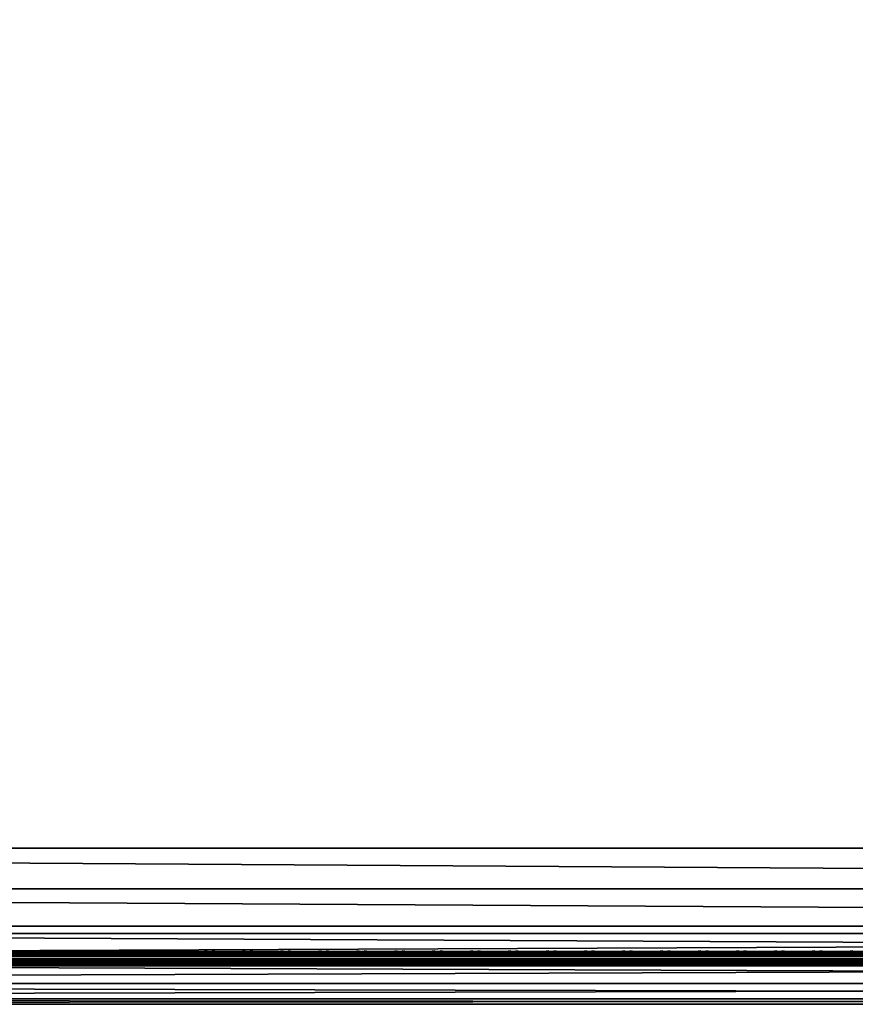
# Model space of a CAD drawing. Header units: inches. Extents: x 0 to 46, y -28.1 to 0.1.
# Tile 9 of 122: x 17 to 22.9, y -28 to -21.1. Entities that reach past the tile are written whole.
import ezdxf

# ---------------------------------------------------------------- set-up
doc = ezdxf.new("R2010")
doc.units = ezdxf.units.IN
doc.header["$LTSCALE"] = 0.03937
doc.header["$MEASUREMENT"] = 0
for name, color, linetype in [('A-FURN-3-ST', 151, 'Continuous'), ('A-FURN-3-ST-SEAM', 250, 'Continuous'), ('A-FURN-3-STITCH', 15, 'Continuous')]:
    doc.layers.add(name, color=color, linetype=linetype)

msp = doc.modelspace()

# ---------------------------------------------------------------- meshes
at = {"layer": 'A-FURN-3-ST'}
mesh = msp.add_polyface(dxfattribs=at)
corners = [(0.25, -1.1, 18), (45.75, -1.1, 18), (0.25, -0.8154, 17.9626), (45.75, -0.8154, 17.9626), (0.25, -0.5502, 17.8528), (45.75, -0.5502, 17.8528), (0.25, -0.3225, 17.6781), (45.75, -0.3225, 17.6781), (0.25, -0.1477, 17.4505), (45.75, -0.1477, 17.4505), (0.25, -0.0377, 17.1854), (45.75, -0.0377, 17.1854), (0.25, 0, 16.9008), (45.75, 0.0088, 5.5004), (0.25, 0.0088, 5.5004), (0.25, -0.0292, 5.3089), (45.75, -0.0292, 5.3089), (0.25, -0.1375, 5.1466), (45.75, -0.1375, 5.1466), (0.25, -0.2998, 5.0381), (45.75, -0.2998, 5.0381), (0.25, -0.4912, 5), (0.25, -27.51, 5), (0.125, -0.4912, 5.0335), (0.125, -27.51, 5.0335), (0.0335, -0.4912, 5.125), (0.0335, -0.1447, 5.3567), (0.125, -0.0247, 5.5004), (0.125, -0.0601, 5.3217), (0.125, -0.1612, 5.1703), (0.125, -0.3126, 5.069), (0.0335, -0.125, 16.9008), (0.125, -0.0335, 16.9008), (0.125, -0.07, 17.1767), (0.0335, -0.8478, 17.8418), (0.125, -1.1, 17.9665), (0.125, -0.8241, 17.9302), (0.0335, -0.4108, 17.5897), (0.125, -0.3462, 17.6544), (0.125, -0.1767, 17.4337), (0.0335, -0.2559, 17.3879), (0.0335, -0.1584, 17.153), (0.125, -0.567, 17.8238), (0.125, -26.91, 17.9665), (0.25, -26.91, 18)]
mesh.append_faces([[corners[k] for k in face] for face in [(0, 1, 2), (2, 3, 4), (4, 5, 6), (6, 7, 8), (8, 9, 10), (10, 11, 12), (12, 13, 14), (14, 13, 15), (15, 16, 17), (17, 18, 19), (19, 20, 21), (21, 22, 23), (23, 24, 25), (26, 27, 28), (28, 27, 14), (28, 14, 15), (28, 15, 29), (29, 15, 17), (29, 17, 30), (30, 17, 19), (30, 19, 23), (23, 19, 21), (23, 25, 30), (27, 31, 32), (27, 32, 14), (14, 32, 12), (31, 33, 32), (32, 33, 10), (32, 10, 12), (34, 35, 36), (37, 38, 39, 40), (40, 39, 33, 41), (35, 0, 36), (36, 0, 2), (36, 2, 42), (42, 2, 4), (42, 4, 38), (38, 4, 6), (38, 6, 39), (39, 6, 8), (39, 8, 33), (33, 8, 10), (35, 43, 0), (44, 1, 0)]])
mesh = msp.add_polyface(dxfattribs=at)
corners = [(45.875, -0.4912, 5.0335), (45.875, -27.51, 5.0335), (45.75, -0.4912, 5), (45.75, 0.0088, 5.5004), (45.875, -0.0247, 5.5004), (45.75, -0.0292, 5.3089), (45.875, -0.0601, 5.3217), (45.75, -0.1375, 5.1466), (45.875, -0.1612, 5.1703), (45.75, -0.2998, 5.0381), (45.875, -0.3126, 5.069), (45.9665, -0.3477, 5.1536), (45.9665, -0.1162, 5.5003), (45.9665, -0.1447, 5.3567), (45.9665, -0.226, 5.2349), (45.75, 0, 16.9008), (45.875, -0.0335, 16.9008), (45.75, -1.1, 18), (45.875, -1.1, 17.9665), (45.75, -0.8154, 17.9626), (45.875, -0.8241, 17.9302), (45.75, -0.5502, 17.8528), (45.875, -0.567, 17.8238), (45.75, -0.3225, 17.6781), (45.875, -0.3462, 17.6544), (45.75, -0.1477, 17.4505), (45.875, -0.1767, 17.4337), (45.75, -0.0377, 17.1854), (45.875, -0.07, 17.1767), (45.9665, -0.1584, 17.153), (45.9665, -1.1, 17.875), (45.75, -26.91, 18), (45.875, -26.91, 17.9665), (0.25, -0.8154, 17.9626), (0.25, -0.5502, 17.8528), (0.25, -0.3225, 17.6781), (0.25, -0.1477, 17.4505), (0.25, -0.0377, 17.1854), (0.25, 0, 16.9008), (0.25, -0.0292, 5.3089), (0.25, -0.1375, 5.1466), (0.25, -0.2998, 5.0381), (0.25, -0.4912, 5), (45.75, -27.51, 5)]
mesh.append_faces([[corners[k] for k in face] for face in [(0, 1, 2), (3, 4, 5), (5, 4, 6), (5, 6, 7), (7, 6, 8), (7, 8, 9), (9, 8, 10), (9, 10, 2), (2, 10, 0), (0, 10, 11), (12, 6, 4), (8, 6, 13, 14), (3, 15, 4), (4, 15, 16), (4, 16, 12), (17, 18, 19), (19, 18, 20), (19, 20, 21), (21, 20, 22), (21, 22, 23), (23, 22, 24), (23, 24, 25), (25, 24, 26), (25, 26, 27), (27, 26, 28), (27, 28, 15), (15, 28, 16), (16, 28, 29), (18, 30, 20), (17, 31, 18), (18, 32, 30), (33, 17, 19), (34, 19, 21), (35, 21, 23), (36, 23, 25), (37, 25, 27), (38, 27, 15), (15, 3, 38), (39, 3, 5), (40, 5, 7), (41, 7, 9), (42, 9, 2), (2, 43, 42)]])
mesh = msp.add_polyface(dxfattribs=at)
corners = [(0.25, -0.4912, 5), (45.75, -27.51, 5), (0.25, -27.51, 5), (0.125, -0.4912, 5.0335), (0.125, -27.51, 5.0335), (0.25, -28.01, 5.5), (0.125, -27.9765, 5.5), (0.25, -27.9719, 5.3087), (0.125, -27.941, 5.3215), (0.25, -27.8636, 5.1464), (0.125, -27.8399, 5.1701), (0.25, -27.7013, 5.0381), (0.125, -27.6885, 5.069), (0.0335, -27.6535, 5.1535), (0.0335, -27.885, 5.5), (0.25, -28.01, 16.9), (0.125, -27.9765, 16.9), (0.25, -26.91, 18), (0.125, -26.91, 17.9665), (0.25, -27.1947, 17.9625), (0.125, -27.186, 17.9302), (0.25, -27.46, 17.8526), (0.125, -27.4433, 17.8236), (0.25, -27.6878, 17.6778), (0.125, -27.6641, 17.6541), (0.25, -27.8626, 17.45), (0.125, -27.8336, 17.4333), (0.25, -27.9725, 17.1847), (0.125, -27.9402, 17.176), (0.0335, -27.8518, 17.1523), (0.0335, -26.91, 17.875), (0.0335, -27.5994, 17.5894), (0.0335, -27.7544, 17.3875), (0.125, -1.1, 17.9665), (0.25, -1.1, 18), (45.75, -28.01, 16.9), (45.75, -27.9725, 17.1847), (45.75, -27.8626, 17.45), (45.75, -27.6878, 17.6778), (45.75, -27.46, 17.8526), (45.75, -27.1947, 17.9625), (45.75, -27.7013, 5.0381), (45.75, -27.8636, 5.1464), (45.75, -27.9719, 5.3087)]
mesh.append_faces([[corners[k] for k in face] for face in [(0, 1, 2), (3, 2, 4), (5, 6, 7), (7, 6, 8), (7, 8, 9), (9, 8, 10), (9, 10, 11), (11, 10, 12), (11, 12, 2), (2, 12, 4), (4, 12, 13), (14, 8, 6), (5, 15, 6), (6, 15, 16), (6, 16, 14), (17, 18, 19), (19, 18, 20), (19, 20, 21), (21, 20, 22), (21, 22, 23), (23, 22, 24), (23, 24, 25), (25, 24, 26), (25, 26, 27), (27, 26, 28), (27, 28, 15), (15, 28, 16), (16, 28, 29), (18, 30, 20), (24, 31, 32, 26), (26, 32, 29, 28), (33, 30, 18), (34, 18, 17), (15, 35, 27), (27, 36, 25), (25, 37, 23), (23, 38, 21), (21, 39, 19), (19, 40, 17), (5, 35, 15), (2, 1, 11), (11, 41, 9), (9, 42, 7), (7, 43, 5)]])
mesh = msp.add_polyface(dxfattribs=at)
corners = [(45.875, -0.4912, 5.0335), (45.9665, -27.51, 5.125), (45.875, -27.51, 5.0335), (45.75, -0.4912, 5), (45.75, -27.51, 5), (45.9665, -27.8565, 5.3565), (45.875, -27.9765, 5.5), (45.875, -27.941, 5.3215), (45.75, -28.01, 5.5), (45.75, -27.9719, 5.3087), (45.875, -27.8399, 5.1701), (45.75, -27.8636, 5.1464), (45.875, -27.6885, 5.069), (45.75, -27.7013, 5.0381), (45.9665, -27.6535, 5.1535), (45.9665, -27.7752, 5.2348), (45.9665, -27.885, 16.9), (45.875, -27.9765, 16.9), (45.75, -28.01, 16.9), (45.875, -27.9402, 17.176), (45.75, -27.9725, 17.1847), (45.9665, -27.1624, 17.8418), (45.875, -26.91, 17.9665), (45.875, -27.186, 17.9302), (45.75, -26.91, 18), (45.75, -27.1947, 17.9625), (45.875, -27.4433, 17.8236), (45.75, -27.46, 17.8526), (45.875, -27.6641, 17.6541), (45.75, -27.6878, 17.6778), (45.875, -27.8336, 17.4333), (45.75, -27.8626, 17.45), (45.875, -1.1, 17.9665), (0.25, -27.9725, 17.1847), (0.25, -27.8626, 17.45), (0.25, -27.6878, 17.6778), (0.25, -27.46, 17.8526), (0.25, -27.1947, 17.9625), (0.25, -26.91, 18), (0.25, -28.01, 5.5), (0.25, -27.7013, 5.0381), (0.25, -27.8636, 5.1464), (0.25, -27.9719, 5.3087), (45.75, -1.1, 18)]
mesh.append_faces([[corners[k] for k in face] for face in [(0, 1, 2), (3, 2, 4), (5, 6, 7), (7, 6, 8), (7, 8, 9), (7, 9, 10), (10, 9, 11), (10, 11, 12), (12, 11, 13), (12, 13, 2), (2, 13, 4), (2, 1, 12), (12, 14, 15, 10), (6, 16, 17), (6, 17, 8), (8, 17, 18), (16, 19, 17), (17, 19, 20), (17, 20, 18), (21, 22, 23), (22, 24, 23), (23, 24, 25), (23, 25, 26), (26, 25, 27), (26, 27, 28), (28, 27, 29), (28, 29, 30), (30, 29, 31), (30, 31, 19), (19, 31, 20), (32, 24, 22), (33, 18, 20), (34, 20, 31), (35, 31, 29), (36, 29, 27), (37, 27, 25), (38, 25, 24), (8, 18, 39), (40, 4, 13), (41, 13, 11), (42, 11, 9), (39, 9, 8), (24, 43, 38)]])
at = {"layer": 'A-FURN-3-ST-SEAM'}
mesh = msp.add_polyface(dxfattribs=at)
corners = [(34.5, -27.6385, 17.6706), (36.375, -27.6444, 17.6539), (34.5, -27.6444, 17.6539), (9.625, -27.6385, 17.6706), (9.625, -27.6444, 17.6539), (7.75, -27.6385, 17.6706), (9.625, -27.671, 17.631), (9.625, -27.6558, 17.6402), (34.5, -27.6558, 17.6402), (34.5, -27.671, 17.631), (36.375, -27.6558, 17.6402), (36.375, -27.671, 17.631), (36.375, -27.6884, 17.6276), (34.5, -27.6884, 17.6276), (9.625, -27.6884, 17.6276), (9.625, -27.7207, 17.6406), (9.625, -27.7057, 17.6311), (34.5, -27.7057, 17.6311), (34.5, -27.7207, 17.6406), (36.375, -27.7057, 17.6311), (36.375, -27.7207, 17.6406), (36.375, -27.7376, 17.6713), (34.5, -27.7376, 17.6713), (9.625, -27.7376, 17.6713), (9.625, -27.7295, 17.7053), (9.625, -27.7367, 17.689), (34.5, -27.7367, 17.689), (34.5, -27.7295, 17.7053), (7.75, -27.642, 17.6969), (9.625, -27.642, 17.6969), (34.5, -27.642, 17.6969), (36.375, -27.6385, 17.6706), (36.375, -27.7367, 17.689), (7.75, -27.7057, 17.6311), (7.75, -27.6884, 17.6276), (7.75, -27.6558, 17.6402), (7.75, -27.6444, 17.6539), (34.5, -27.6517, 17.7118), (9.625, -27.6517, 17.7118), (7.75, -27.6517, 17.7118), (34.5, -27.6661, 17.7221), (9.625, -27.6661, 17.7221), (7.75, -27.6661, 17.7221), (34.5, -27.701, 17.7257), (9.625, -27.701, 17.7257), (7.75, -27.701, 17.7257), (34.5, -27.7171, 17.7182), (9.625, -27.7171, 17.7182), (7.75, -27.7171, 17.7182), (7.75, -27.7295, 17.7053)]
mesh.append_faces([[corners[k] for k in face] for face in [(0, 1, 2), (0, 2, 3), (3, 2, 4), (3, 4, 5), (3, 28, 29), (3, 29, 0), (0, 29, 30), (0, 30, 31)]])
mesh.append_faces([[corners[k] for k in face] for face in [(6, 7, 8, 9), (9, 8, 10, 11), (11, 12, 13, 9), (9, 13, 14, 6), (15, 16, 17, 18), (18, 17, 19, 20), (20, 21, 22, 18), (18, 22, 23, 15), (24, 25, 26, 27), (21, 32, 26, 22), (22, 26, 25, 23), (12, 19, 17, 13), (13, 17, 16, 14), (14, 16, 33, 34), (2, 8, 7, 4), (4, 7, 35, 36), (37, 30, 29, 38), (38, 29, 28, 39), (40, 37, 38, 41), (41, 38, 39, 42), (43, 40, 41, 44), (44, 41, 42, 45), (46, 43, 44, 47), (47, 44, 45, 48), (27, 46, 47, 24), (24, 47, 48, 49)]], dxfattribs={"vtx0": -1, "vtx2": -1})
at = {"layer": 'A-FURN-3-STITCH'}
mesh = msp.add_polymesh((7, 4), dxfattribs=at)
for k, corner in enumerate([(17.2125, -27.6428, 17.7154), (17.2125, -27.6406, 17.7168), (17.2125, -27.6363, 17.7197), (17.2125, -27.6341, 17.7212), (17.1742, -27.647, 17.722), (17.1742, -27.6474, 17.7272), (17.1743, -27.6431, 17.7302), (17.1742, -27.6384, 17.7279), (17.1354, -27.6496, 17.7262), (17.1354, -27.65, 17.7314), (17.1355, -27.6457, 17.7343), (17.1354, -27.641, 17.7321), (17.0963, -27.6505, 17.7279), (17.0964, -27.6508, 17.733), (17.0964, -27.6465, 17.736), (17.0964, -27.6418, 17.7337), (17.0572, -27.6496, 17.727), (17.0573, -27.65, 17.7321), (17.0573, -27.6457, 17.7351), (17.0573, -27.641, 17.7328), (17.0184, -27.647, 17.7235), (17.0184, -27.6474, 17.7287), (17.0185, -27.6431, 17.7316), (17.0184, -27.6384, 17.7294), (16.98, -27.6428, 17.7176), (16.98, -27.6406, 17.7191), (16.98, -27.6363, 17.722), (16.98, -27.6341, 17.7234)]):
    mesh.set_mesh_vertex(divmod(k, 4), corner)
mesh = msp.add_polymesh((7, 4), dxfattribs=at)
for k, corner in enumerate([(17.4803, -27.6428, 17.7154), (17.4803, -27.6406, 17.7168), (17.4804, -27.6363, 17.7197), (17.4804, -27.6341, 17.7212), (17.442, -27.647, 17.722), (17.4421, -27.6474, 17.7272), (17.4421, -27.6431, 17.7302), (17.4421, -27.6384, 17.7279), (17.4032, -27.6496, 17.7262), (17.4033, -27.65, 17.7314), (17.4033, -27.6457, 17.7343), (17.4033, -27.641, 17.7321), (17.3642, -27.6505, 17.7279), (17.3642, -27.6508, 17.733), (17.3643, -27.6465, 17.736), (17.3642, -27.6418, 17.7337), (17.3251, -27.6496, 17.727), (17.3252, -27.65, 17.7321), (17.3252, -27.6457, 17.7351), (17.3252, -27.641, 17.7328), (17.2862, -27.647, 17.7235), (17.2863, -27.6474, 17.7287), (17.2863, -27.6431, 17.7316), (17.2863, -27.6384, 17.7294), (17.2478, -27.6428, 17.7176), (17.2478, -27.6406, 17.7191), (17.2479, -27.6363, 17.722), (17.2479, -27.6341, 17.7234)]):
    mesh.set_mesh_vertex(divmod(k, 4), corner)
mesh = msp.add_polymesh((7, 4), dxfattribs=at)
for k, corner in enumerate([(17.7482, -27.6428, 17.7154), (17.7482, -27.6406, 17.7168), (17.7482, -27.6363, 17.7197), (17.7482, -27.6341, 17.7212), (17.7099, -27.647, 17.722), (17.7099, -27.6474, 17.7272), (17.71, -27.6431, 17.7302), (17.7099, -27.6384, 17.7279), (17.6711, -27.6496, 17.7262), (17.6712, -27.65, 17.7314), (17.6712, -27.6457, 17.7343), (17.6712, -27.641, 17.7321), (17.632, -27.6505, 17.7279), (17.6321, -27.6508, 17.733), (17.6321, -27.6465, 17.736), (17.6321, -27.6418, 17.7337), (17.593, -27.6496, 17.727), (17.593, -27.65, 17.7321), (17.593, -27.6457, 17.7351), (17.593, -27.641, 17.7328), (17.5541, -27.647, 17.7235), (17.5541, -27.6474, 17.7287), (17.5542, -27.6431, 17.7316), (17.5542, -27.6384, 17.7294), (17.5157, -27.6428, 17.7176), (17.5157, -27.6406, 17.7191), (17.5157, -27.6363, 17.722), (17.5157, -27.6341, 17.7234)]):
    mesh.set_mesh_vertex(divmod(k, 4), corner)
mesh = msp.add_polymesh((7, 4), dxfattribs=at)
for k, corner in enumerate([(18.016, -27.6428, 17.7154), (18.0161, -27.6406, 17.7168), (18.0161, -27.6363, 17.7197), (18.0161, -27.6341, 17.7212), (17.9778, -27.647, 17.722), (17.9778, -27.6474, 17.7272), (17.9778, -27.6431, 17.7302), (17.9778, -27.6384, 17.7279), (17.939, -27.6496, 17.7262), (17.939, -27.65, 17.7314), (17.939, -27.6457, 17.7343), (17.939, -27.641, 17.7321), (17.8999, -27.6505, 17.7279), (17.8999, -27.6508, 17.733), (17.9, -27.6465, 17.736), (17.9, -27.6418, 17.7337), (17.8608, -27.6496, 17.727), (17.8609, -27.65, 17.7321), (17.8609, -27.6457, 17.7351), (17.8609, -27.641, 17.7328), (17.822, -27.647, 17.7235), (17.822, -27.6474, 17.7287), (17.822, -27.6431, 17.7316), (17.822, -27.6384, 17.7294), (17.7835, -27.6428, 17.7176), (17.7836, -27.6406, 17.7191), (17.7836, -27.6363, 17.722), (17.7836, -27.6341, 17.7234)]):
    mesh.set_mesh_vertex(divmod(k, 4), corner)
mesh = msp.add_polymesh((7, 4), dxfattribs=at)
for k, corner in enumerate([(18.2839, -27.6428, 17.7154), (18.2839, -27.6406, 17.7168), (18.2839, -27.6363, 17.7197), (18.284, -27.6341, 17.7212), (18.2456, -27.647, 17.722), (18.2457, -27.6474, 17.7272), (18.2457, -27.6431, 17.7302), (18.2457, -27.6384, 17.7279), (18.2068, -27.6496, 17.7262), (18.2069, -27.65, 17.7314), (18.2069, -27.6457, 17.7343), (18.2069, -27.641, 17.7321), (18.1678, -27.6505, 17.7279), (18.1678, -27.6508, 17.733), (18.1678, -27.6465, 17.736), (18.1678, -27.6418, 17.7337), (18.1287, -27.6496, 17.727), (18.1287, -27.65, 17.7321), (18.1288, -27.6457, 17.7351), (18.1287, -27.641, 17.7328), (18.0898, -27.647, 17.7235), (18.0899, -27.6474, 17.7287), (18.0899, -27.6431, 17.7316), (18.0899, -27.6384, 17.7294), (18.0514, -27.6428, 17.7176), (18.0514, -27.6406, 17.7191), (18.0514, -27.6363, 17.722), (18.0515, -27.6341, 17.7234)]):
    mesh.set_mesh_vertex(divmod(k, 4), corner)
mesh = msp.add_polymesh((7, 4), dxfattribs=at)
for k, corner in enumerate([(18.5518, -27.6428, 17.7154), (18.5518, -27.6406, 17.7168), (18.5518, -27.6363, 17.7197), (18.5518, -27.6341, 17.7212), (18.5135, -27.647, 17.722), (18.5135, -27.6474, 17.7272), (18.5135, -27.6431, 17.7302), (18.5135, -27.6384, 17.7279), (18.4747, -27.6496, 17.7262), (18.4747, -27.65, 17.7314), (18.4747, -27.6457, 17.7343), (18.4747, -27.641, 17.7321), (18.4356, -27.6505, 17.7279), (18.4357, -27.6508, 17.733), (18.4357, -27.6465, 17.736), (18.4357, -27.6418, 17.7337), (18.3965, -27.6496, 17.727), (18.3966, -27.65, 17.7321), (18.3966, -27.6457, 17.7351), (18.3966, -27.641, 17.7328), (18.3577, -27.647, 17.7235), (18.3577, -27.6474, 17.7287), (18.3577, -27.6431, 17.7316), (18.3577, -27.6384, 17.7294), (18.3193, -27.6428, 17.7176), (18.3193, -27.6406, 17.7191), (18.3193, -27.6363, 17.722), (18.3193, -27.6341, 17.7234)]):
    mesh.set_mesh_vertex(divmod(k, 4), corner)
mesh = msp.add_polymesh((7, 4), dxfattribs=at)
for k, corner in enumerate([(18.8196, -27.6428, 17.7154), (18.8196, -27.6406, 17.7168), (18.8197, -27.6363, 17.7197), (18.8197, -27.6341, 17.7212), (18.7813, -27.647, 17.722), (18.7814, -27.6474, 17.7272), (18.7814, -27.6431, 17.7302), (18.7814, -27.6384, 17.7279), (18.7425, -27.6496, 17.7262), (18.7426, -27.65, 17.7314), (18.7426, -27.6457, 17.7343), (18.7426, -27.641, 17.7321), (18.7035, -27.6505, 17.7279), (18.7035, -27.6508, 17.733), (18.7035, -27.6465, 17.736), (18.7035, -27.6418, 17.7337), (18.6644, -27.6496, 17.727), (18.6644, -27.65, 17.7321), (18.6645, -27.6457, 17.7351), (18.6644, -27.641, 17.7328), (18.6255, -27.647, 17.7235), (18.6256, -27.6474, 17.7287), (18.6256, -27.6431, 17.7316), (18.6256, -27.6384, 17.7294), (18.5871, -27.6428, 17.7176), (18.5871, -27.6406, 17.7191), (18.5872, -27.6363, 17.722), (18.5872, -27.6341, 17.7234)]):
    mesh.set_mesh_vertex(divmod(k, 4), corner)
mesh = msp.add_polymesh((7, 4), dxfattribs=at)
for k, corner in enumerate([(19.0875, -27.6428, 17.7154), (19.0875, -27.6406, 17.7168), (19.0875, -27.6363, 17.7197), (19.0875, -27.6341, 17.7212), (19.0492, -27.647, 17.722), (19.0492, -27.6474, 17.7272), (19.0493, -27.6431, 17.7302), (19.0492, -27.6384, 17.7279), (19.0104, -27.6496, 17.7262), (19.0104, -27.65, 17.7314), (19.0105, -27.6457, 17.7343), (19.0104, -27.641, 17.7321), (18.9713, -27.6505, 17.7279), (18.9714, -27.6508, 17.733), (18.9714, -27.6465, 17.736), (18.9714, -27.6418, 17.7337), (18.9322, -27.6496, 17.727), (18.9323, -27.65, 17.7321), (18.9323, -27.6457, 17.7351), (18.9323, -27.641, 17.7328), (18.8934, -27.647, 17.7235), (18.8934, -27.6474, 17.7287), (18.8935, -27.6431, 17.7316), (18.8934, -27.6384, 17.7294), (18.855, -27.6428, 17.7176), (18.855, -27.6406, 17.7191), (18.855, -27.6363, 17.722), (18.855, -27.6341, 17.7234)]):
    mesh.set_mesh_vertex(divmod(k, 4), corner)
mesh = msp.add_polymesh((7, 4), dxfattribs=at)
for k, corner in enumerate([(19.3553, -27.6428, 17.7154), (19.3553, -27.6406, 17.7168), (19.3554, -27.6363, 17.7197), (19.3554, -27.6341, 17.7212), (19.317, -27.647, 17.722), (19.3171, -27.6474, 17.7272), (19.3171, -27.6431, 17.7302), (19.3171, -27.6384, 17.7279), (19.2782, -27.6496, 17.7262), (19.2783, -27.65, 17.7314), (19.2783, -27.6457, 17.7343), (19.2783, -27.641, 17.7321), (19.2392, -27.6505, 17.7279), (19.2392, -27.6508, 17.733), (19.2393, -27.6465, 17.736), (19.2392, -27.6418, 17.7337), (19.2001, -27.6496, 17.727), (19.2002, -27.65, 17.7321), (19.2002, -27.6457, 17.7351), (19.2002, -27.641, 17.7328), (19.1612, -27.647, 17.7235), (19.1613, -27.6474, 17.7287), (19.1613, -27.6431, 17.7316), (19.1613, -27.6384, 17.7294), (19.1228, -27.6428, 17.7176), (19.1228, -27.6406, 17.7191), (19.1229, -27.6363, 17.722), (19.1229, -27.6341, 17.7234)]):
    mesh.set_mesh_vertex(divmod(k, 4), corner)
mesh = msp.add_polymesh((7, 4), dxfattribs=at)
for k, corner in enumerate([(19.6232, -27.6428, 17.7154), (19.6232, -27.6406, 17.7168), (19.6232, -27.6363, 17.7197), (19.6232, -27.6341, 17.7212), (19.5849, -27.647, 17.722), (19.5849, -27.6474, 17.7272), (19.585, -27.6431, 17.7302), (19.5849, -27.6384, 17.7279), (19.5461, -27.6496, 17.7262), (19.5462, -27.65, 17.7314), (19.5462, -27.6457, 17.7343), (19.5462, -27.641, 17.7321), (19.507, -27.6505, 17.7279), (19.5071, -27.6508, 17.733), (19.5071, -27.6465, 17.736), (19.5071, -27.6418, 17.7337), (19.468, -27.6496, 17.727), (19.468, -27.65, 17.7321), (19.468, -27.6457, 17.7351), (19.468, -27.641, 17.7328), (19.4291, -27.647, 17.7235), (19.4291, -27.6474, 17.7287), (19.4292, -27.6431, 17.7316), (19.4292, -27.6384, 17.7294), (19.3907, -27.6428, 17.7176), (19.3907, -27.6406, 17.7191), (19.3907, -27.6363, 17.722), (19.3907, -27.6341, 17.7234)]):
    mesh.set_mesh_vertex(divmod(k, 4), corner)
mesh = msp.add_polymesh((7, 4), dxfattribs=at)
for k, corner in enumerate([(19.891, -27.6428, 17.7154), (19.8911, -27.6406, 17.7168), (19.8911, -27.6363, 17.7197), (19.8911, -27.6341, 17.7212), (19.8528, -27.647, 17.722), (19.8528, -27.6474, 17.7272), (19.8528, -27.6431, 17.7302), (19.8528, -27.6384, 17.7279), (19.814, -27.6496, 17.7262), (19.814, -27.65, 17.7314), (19.814, -27.6457, 17.7343), (19.814, -27.641, 17.7321), (19.7749, -27.6505, 17.7279), (19.7749, -27.6508, 17.733), (19.775, -27.6465, 17.736), (19.775, -27.6418, 17.7337), (19.7358, -27.6496, 17.727), (19.7359, -27.65, 17.7321), (19.7359, -27.6457, 17.7351), (19.7359, -27.641, 17.7328), (19.697, -27.647, 17.7235), (19.697, -27.6474, 17.7287), (19.697, -27.6431, 17.7316), (19.697, -27.6384, 17.7294), (19.6585, -27.6428, 17.7176), (19.6586, -27.6406, 17.7191), (19.6586, -27.6363, 17.722), (19.6586, -27.6341, 17.7234)]):
    mesh.set_mesh_vertex(divmod(k, 4), corner)
mesh = msp.add_polymesh((7, 4), dxfattribs=at)
for k, corner in enumerate([(20.1589, -27.6428, 17.7154), (20.1589, -27.6406, 17.7168), (20.1589, -27.6363, 17.7197), (20.159, -27.6341, 17.7212), (20.1206, -27.647, 17.722), (20.1207, -27.6474, 17.7272), (20.1207, -27.6431, 17.7302), (20.1207, -27.6384, 17.7279), (20.0818, -27.6496, 17.7262), (20.0819, -27.65, 17.7314), (20.0819, -27.6457, 17.7343), (20.0819, -27.641, 17.7321), (20.0428, -27.6505, 17.7279), (20.0428, -27.6508, 17.733), (20.0428, -27.6465, 17.736), (20.0428, -27.6418, 17.7337), (20.0037, -27.6496, 17.727), (20.0037, -27.65, 17.7321), (20.0038, -27.6457, 17.7351), (20.0037, -27.641, 17.7328), (19.9648, -27.647, 17.7235), (19.9649, -27.6474, 17.7287), (19.9649, -27.6431, 17.7316), (19.9649, -27.6384, 17.7294), (19.9264, -27.6428, 17.7176), (19.9264, -27.6406, 17.7191), (19.9264, -27.6363, 17.722), (19.9265, -27.6341, 17.7234)]):
    mesh.set_mesh_vertex(divmod(k, 4), corner)
mesh = msp.add_polymesh((7, 4), dxfattribs=at)
for k, corner in enumerate([(20.4268, -27.6428, 17.7154), (20.4268, -27.6406, 17.7168), (20.4268, -27.6363, 17.7197), (20.4268, -27.6341, 17.7212), (20.3885, -27.647, 17.722), (20.3885, -27.6474, 17.7272), (20.3885, -27.6431, 17.7302), (20.3885, -27.6384, 17.7279), (20.3497, -27.6496, 17.7262), (20.3497, -27.65, 17.7314), (20.3497, -27.6457, 17.7343), (20.3497, -27.641, 17.7321), (20.3106, -27.6505, 17.7279), (20.3107, -27.6508, 17.733), (20.3107, -27.6465, 17.736), (20.3107, -27.6418, 17.7337), (20.2715, -27.6496, 17.727), (20.2716, -27.65, 17.7321), (20.2716, -27.6457, 17.7351), (20.2716, -27.641, 17.7328), (20.2327, -27.647, 17.7235), (20.2327, -27.6474, 17.7287), (20.2327, -27.6431, 17.7316), (20.2327, -27.6384, 17.7294), (20.1943, -27.6428, 17.7176), (20.1943, -27.6406, 17.7191), (20.1943, -27.6363, 17.722), (20.1943, -27.6341, 17.7234)]):
    mesh.set_mesh_vertex(divmod(k, 4), corner)
mesh = msp.add_polymesh((7, 4), dxfattribs=at)
for k, corner in enumerate([(20.6946, -27.6428, 17.7154), (20.6946, -27.6406, 17.7168), (20.6947, -27.6363, 17.7197), (20.6947, -27.6341, 17.7212), (20.6563, -27.647, 17.722), (20.6564, -27.6474, 17.7272), (20.6564, -27.6431, 17.7302), (20.6564, -27.6384, 17.7279), (20.6175, -27.6496, 17.7262), (20.6176, -27.65, 17.7314), (20.6176, -27.6457, 17.7343), (20.6176, -27.641, 17.7321), (20.5785, -27.6505, 17.7279), (20.5785, -27.6508, 17.733), (20.5785, -27.6465, 17.736), (20.5785, -27.6418, 17.7337), (20.5394, -27.6496, 17.727), (20.5394, -27.65, 17.7321), (20.5395, -27.6457, 17.7351), (20.5394, -27.641, 17.7328), (20.5005, -27.647, 17.7235), (20.5006, -27.6474, 17.7287), (20.5006, -27.6431, 17.7316), (20.5006, -27.6384, 17.7294), (20.4621, -27.6428, 17.7176), (20.4621, -27.6406, 17.7191), (20.4622, -27.6363, 17.722), (20.4622, -27.6341, 17.7234)]):
    mesh.set_mesh_vertex(divmod(k, 4), corner)
mesh = msp.add_polymesh((7, 4), dxfattribs=at)
for k, corner in enumerate([(20.9625, -27.6428, 17.7154), (20.9625, -27.6406, 17.7168), (20.9625, -27.6363, 17.7197), (20.9625, -27.6341, 17.7212), (20.9242, -27.647, 17.722), (20.9242, -27.6474, 17.7272), (20.9243, -27.6431, 17.7302), (20.9242, -27.6384, 17.7279), (20.8854, -27.6496, 17.7262), (20.8854, -27.65, 17.7314), (20.8855, -27.6457, 17.7343), (20.8854, -27.641, 17.7321), (20.8463, -27.6505, 17.7279), (20.8464, -27.6508, 17.733), (20.8464, -27.6465, 17.736), (20.8464, -27.6418, 17.7337), (20.8072, -27.6496, 17.727), (20.8073, -27.65, 17.7321), (20.8073, -27.6457, 17.7351), (20.8073, -27.641, 17.7328), (20.7684, -27.647, 17.7235), (20.7684, -27.6474, 17.7287), (20.7685, -27.6431, 17.7316), (20.7684, -27.6384, 17.7294), (20.73, -27.6428, 17.7176), (20.73, -27.6406, 17.7191), (20.73, -27.6363, 17.722), (20.73, -27.6341, 17.7234)]):
    mesh.set_mesh_vertex(divmod(k, 4), corner)
mesh = msp.add_polymesh((7, 4), dxfattribs=at)
for k, corner in enumerate([(21.2303, -27.6428, 17.7154), (21.2303, -27.6406, 17.7168), (21.2304, -27.6363, 17.7197), (21.2304, -27.6341, 17.7212), (21.192, -27.647, 17.722), (21.1921, -27.6474, 17.7272), (21.1921, -27.6431, 17.7302), (21.1921, -27.6384, 17.7279), (21.1532, -27.6496, 17.7262), (21.1533, -27.65, 17.7314), (21.1533, -27.6457, 17.7343), (21.1533, -27.641, 17.7321), (21.1142, -27.6505, 17.7279), (21.1142, -27.6508, 17.733), (21.1143, -27.6465, 17.736), (21.1142, -27.6418, 17.7337), (21.0751, -27.6496, 17.727), (21.0752, -27.65, 17.7321), (21.0752, -27.6457, 17.7351), (21.0752, -27.641, 17.7328), (21.0362, -27.647, 17.7235), (21.0363, -27.6474, 17.7287), (21.0363, -27.6431, 17.7316), (21.0363, -27.6384, 17.7294), (20.9978, -27.6428, 17.7176), (20.9978, -27.6406, 17.7191), (20.9979, -27.6363, 17.722), (20.9979, -27.6341, 17.7234)]):
    mesh.set_mesh_vertex(divmod(k, 4), corner)
mesh = msp.add_polymesh((7, 4), dxfattribs=at)
for k, corner in enumerate([(21.4982, -27.6428, 17.7154), (21.4982, -27.6406, 17.7168), (21.4982, -27.6363, 17.7197), (21.4982, -27.6341, 17.7212), (21.4599, -27.647, 17.722), (21.4599, -27.6474, 17.7272), (21.46, -27.6431, 17.7302), (21.4599, -27.6384, 17.7279), (21.4211, -27.6496, 17.7262), (21.4212, -27.65, 17.7314), (21.4212, -27.6457, 17.7343), (21.4212, -27.641, 17.7321), (21.382, -27.6505, 17.7279), (21.3821, -27.6508, 17.733), (21.3821, -27.6465, 17.736), (21.3821, -27.6418, 17.7337), (21.343, -27.6496, 17.727), (21.343, -27.65, 17.7321), (21.343, -27.6457, 17.7351), (21.343, -27.641, 17.7328), (21.3041, -27.647, 17.7235), (21.3041, -27.6474, 17.7287), (21.3042, -27.6431, 17.7316), (21.3042, -27.6384, 17.7294), (21.2657, -27.6428, 17.7176), (21.2657, -27.6406, 17.7191), (21.2657, -27.6363, 17.722), (21.2657, -27.6341, 17.7234)]):
    mesh.set_mesh_vertex(divmod(k, 4), corner)
mesh = msp.add_polymesh((7, 4), dxfattribs=at)
for k, corner in enumerate([(21.766, -27.6428, 17.7154), (21.7661, -27.6406, 17.7168), (21.7661, -27.6363, 17.7197), (21.7661, -27.6341, 17.7212), (21.7278, -27.647, 17.722), (21.7278, -27.6474, 17.7272), (21.7278, -27.6431, 17.7302), (21.7278, -27.6384, 17.7279), (21.689, -27.6496, 17.7262), (21.689, -27.65, 17.7314), (21.689, -27.6457, 17.7343), (21.689, -27.641, 17.7321), (21.6499, -27.6505, 17.7279), (21.6499, -27.6508, 17.733), (21.65, -27.6465, 17.736), (21.65, -27.6418, 17.7337), (21.6108, -27.6496, 17.727), (21.6109, -27.65, 17.7321), (21.6109, -27.6457, 17.7351), (21.6109, -27.641, 17.7328), (21.572, -27.647, 17.7235), (21.572, -27.6474, 17.7287), (21.572, -27.6431, 17.7316), (21.572, -27.6384, 17.7294), (21.5335, -27.6428, 17.7176), (21.5336, -27.6406, 17.7191), (21.5336, -27.6363, 17.722), (21.5336, -27.6341, 17.7234)]):
    mesh.set_mesh_vertex(divmod(k, 4), corner)
mesh = msp.add_polymesh((7, 4), dxfattribs=at)
for k, corner in enumerate([(22.0339, -27.6428, 17.7154), (22.0339, -27.6406, 17.7168), (22.0339, -27.6363, 17.7197), (22.034, -27.6341, 17.7212), (21.9956, -27.647, 17.722), (21.9957, -27.6474, 17.7272), (21.9957, -27.6431, 17.7302), (21.9957, -27.6384, 17.7279), (21.9568, -27.6496, 17.7262), (21.9569, -27.65, 17.7314), (21.9569, -27.6457, 17.7343), (21.9569, -27.641, 17.7321), (21.9178, -27.6505, 17.7279), (21.9178, -27.6508, 17.733), (21.9178, -27.6465, 17.736), (21.9178, -27.6418, 17.7337), (21.8787, -27.6496, 17.727), (21.8787, -27.65, 17.7321), (21.8788, -27.6457, 17.7351), (21.8787, -27.641, 17.7328), (21.8398, -27.647, 17.7235), (21.8399, -27.6474, 17.7287), (21.8399, -27.6431, 17.7316), (21.8399, -27.6384, 17.7294), (21.8014, -27.6428, 17.7176), (21.8014, -27.6406, 17.7191), (21.8014, -27.6363, 17.722), (21.8015, -27.6341, 17.7234)]):
    mesh.set_mesh_vertex(divmod(k, 4), corner)
mesh = msp.add_polymesh((7, 4), dxfattribs=at)
for k, corner in enumerate([(22.3018, -27.6428, 17.7154), (22.3018, -27.6406, 17.7168), (22.3018, -27.6363, 17.7197), (22.3018, -27.6341, 17.7212), (22.2635, -27.647, 17.722), (22.2635, -27.6474, 17.7272), (22.2635, -27.6431, 17.7302), (22.2635, -27.6384, 17.7279), (22.2247, -27.6496, 17.7262), (22.2247, -27.65, 17.7314), (22.2247, -27.6457, 17.7343), (22.2247, -27.641, 17.7321), (22.1856, -27.6505, 17.7279), (22.1857, -27.6508, 17.733), (22.1857, -27.6465, 17.736), (22.1857, -27.6418, 17.7337), (22.1465, -27.6496, 17.727), (22.1466, -27.65, 17.7321), (22.1466, -27.6457, 17.7351), (22.1466, -27.641, 17.7328), (22.1077, -27.647, 17.7235), (22.1077, -27.6474, 17.7287), (22.1077, -27.6431, 17.7316), (22.1077, -27.6384, 17.7294), (22.0693, -27.6428, 17.7176), (22.0693, -27.6406, 17.7191), (22.0693, -27.6363, 17.722), (22.0693, -27.6341, 17.7234)]):
    mesh.set_mesh_vertex(divmod(k, 4), corner)
mesh = msp.add_polymesh((7, 4), dxfattribs=at)
for k, corner in enumerate([(22.5696, -27.6428, 17.7154), (22.5696, -27.6406, 17.7168), (22.5697, -27.6363, 17.7197), (22.5697, -27.6341, 17.7212), (22.5313, -27.647, 17.722), (22.5314, -27.6474, 17.7272), (22.5314, -27.6431, 17.7302), (22.5314, -27.6384, 17.7279), (22.4925, -27.6496, 17.7262), (22.4926, -27.65, 17.7314), (22.4926, -27.6457, 17.7343), (22.4926, -27.641, 17.7321), (22.4535, -27.6505, 17.7279), (22.4535, -27.6508, 17.733), (22.4535, -27.6465, 17.736), (22.4535, -27.6418, 17.7337), (22.4144, -27.6496, 17.727), (22.4144, -27.65, 17.7321), (22.4145, -27.6457, 17.7351), (22.4144, -27.641, 17.7328), (22.3755, -27.647, 17.7235), (22.3756, -27.6474, 17.7287), (22.3756, -27.6431, 17.7316), (22.3756, -27.6384, 17.7294), (22.3371, -27.6428, 17.7176), (22.3371, -27.6406, 17.7191), (22.3372, -27.6363, 17.722), (22.3372, -27.6341, 17.7234)]):
    mesh.set_mesh_vertex(divmod(k, 4), corner)
mesh = msp.add_polymesh((7, 4), dxfattribs=at)
for k, corner in enumerate([(22.8375, -27.6428, 17.7154), (22.8375, -27.6406, 17.7168), (22.8375, -27.6363, 17.7197), (22.8375, -27.6341, 17.7212), (22.7992, -27.647, 17.722), (22.7992, -27.6474, 17.7272), (22.7993, -27.6431, 17.7302), (22.7992, -27.6384, 17.7279), (22.7604, -27.6496, 17.7262), (22.7604, -27.65, 17.7314), (22.7605, -27.6457, 17.7343), (22.7604, -27.641, 17.7321), (22.7213, -27.6505, 17.7279), (22.7214, -27.6508, 17.733), (22.7214, -27.6465, 17.736), (22.7214, -27.6418, 17.7337), (22.6822, -27.6496, 17.727), (22.6823, -27.65, 17.7321), (22.6823, -27.6457, 17.7351), (22.6823, -27.641, 17.7328), (22.6434, -27.647, 17.7235), (22.6434, -27.6474, 17.7287), (22.6435, -27.6431, 17.7316), (22.6434, -27.6384, 17.7294), (22.605, -27.6428, 17.7176), (22.605, -27.6406, 17.7191), (22.605, -27.6363, 17.722), (22.605, -27.6341, 17.7234)]):
    mesh.set_mesh_vertex(divmod(k, 4), corner)

doc.saveas('drawing.dxf')
